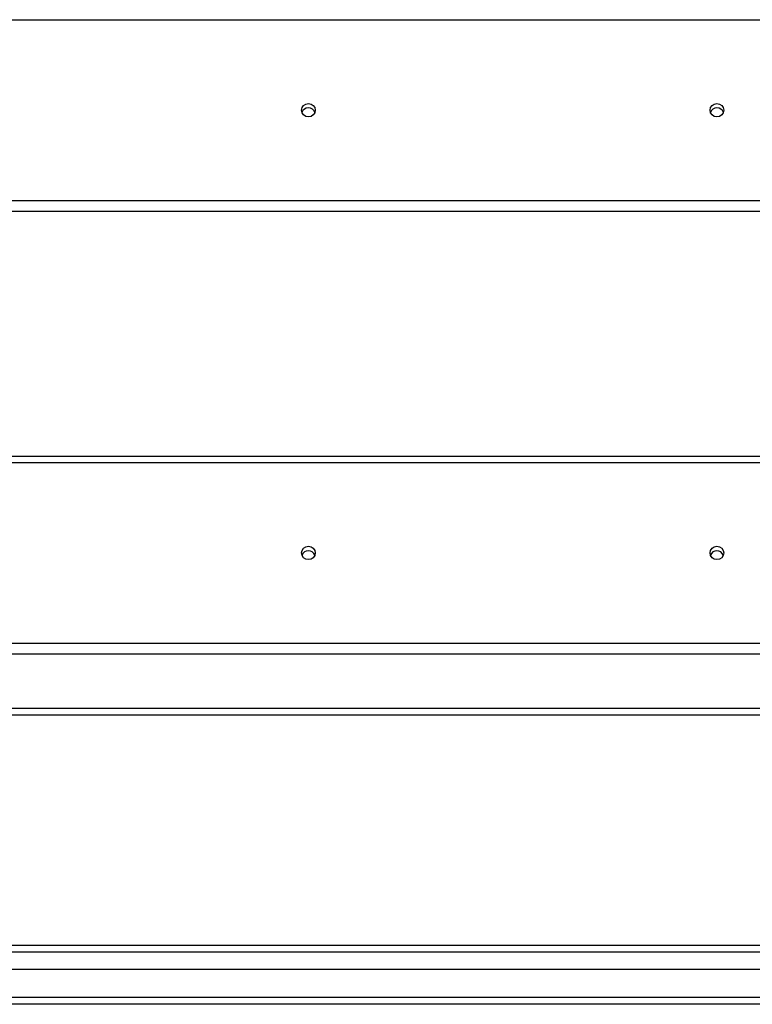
# Model space of a CAD drawing. Header units: inches. Extents: x 56.1 to 140.1, y 34.7 to 67.
# Tile 40 of 60: x 108.8 to 119.6, y 35.9 to 50.3. Entities that reach past the tile are written whole.
import ezdxf

# ---------------------------------------------------------------- set-up
doc = ezdxf.new("R2010")
doc.units = ezdxf.units.IN
doc.header["$MEASUREMENT"] = 0
doc.layers.add('Visible Edges(ANSI)', color=7, linetype='Continuous', lineweight=25)
doc.layers.add('Visible Tangent Edges(ANSI)', color=7, linetype='Continuous', lineweight=25)

msp = doc.modelspace()

# ---------------------------------------------------------------- linework, layer by layer
at = {"layer": 'Visible Edges(ANSI)'}
for p, q in [((138.563, 47.507), (98.929, 47.507)), ((98.929, 43.916), (138.563, 43.916)), ((138.563, 41.007), (98.929, 41.007)), ((105.688, 40.118), (133.938, 40.118)), ((98.96, 36.734), (139.166, 36.734)), ((139.354, 36.38), (98.771, 36.38)), ((139.964, 35.868), (98.929, 35.868))]:
    msp.add_line(p, q, dxfattribs=at)
for centre in [(113.063, 48.994), (119.063, 48.994), (113.063, 42.494), (119.063, 42.494)]:
    msp.add_ellipse(centre, major_axis=(-0.101, 0), ratio=0.966998, dxfattribs=at)
for centre, major_axis in [((113.063, 48.93), (0.101, 0)), ((119.063, 48.93), (0.101, 0)), ((113.063, 42.43), (0.1, 0)), ((119.063, 42.43), (0.1, 0))]:
    msp.add_ellipse(centre, major_axis=major_axis, ratio=0.966998, start_param=0.333879, end_param=2.807714, dxfattribs=at)
at = {"layer": 'Visible Tangent Edges(ANSI)'}
for p, q in [((98.929, 50.323), (138.563, 50.323)), ((138.563, 47.664), (98.929, 47.664)), ((98.929, 43.823), (138.563, 43.823)), ((138.563, 41.164), (98.929, 41.164)), ((105.688, 40.217), (133.938, 40.217)), ((139.296, 36.635), (98.83, 36.635)), ((139.964, 35.967), (98.162, 35.967))]:
    msp.add_line(p, q, dxfattribs=at)

doc.saveas('drawing.dxf')
